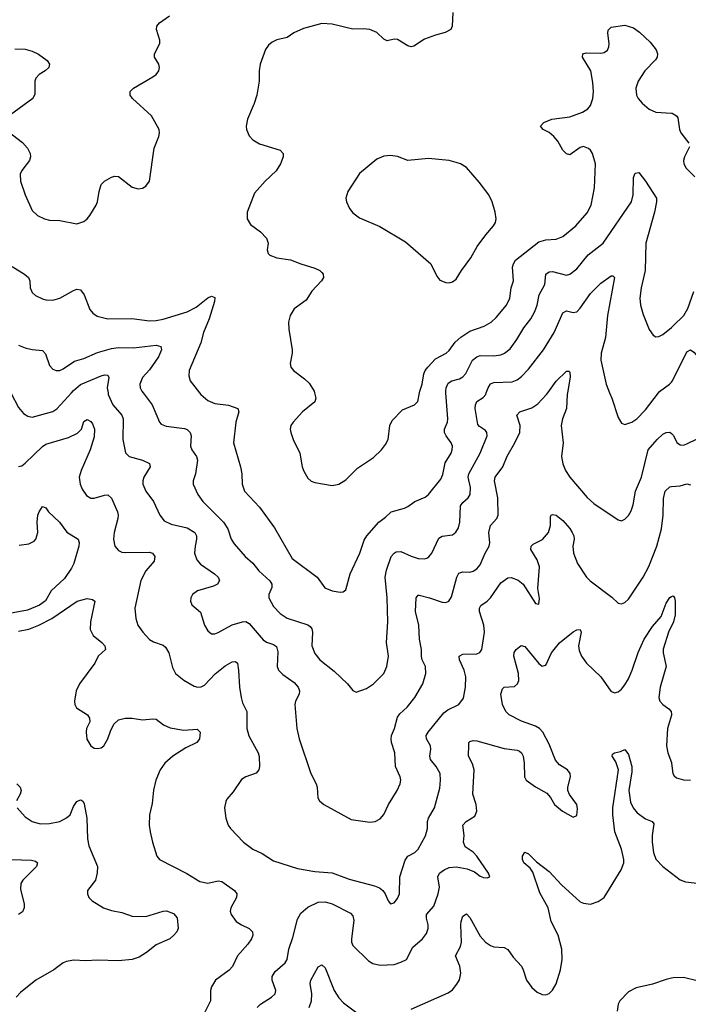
# Model space of a CAD drawing. Header units: inches. Extents: x 1308439 to 1441336, y 959892 to 1036309.
# Tile 116 of 167: x 1406218 to 1410098, y 966449 to 972167. Entities that reach past the tile are written whole.
import ezdxf

# ---------------------------------------------------------------- set-up
doc = ezdxf.new("R2010")
doc.units = ezdxf.units.IN
doc.header["$MEASUREMENT"] = 0
for name, color, linetype in [('B4906', 7, 'Continuous'), ('B4907', 7, 'Continuous'), ('B4916', 7, 'Continuous'), ('B4917', 7, 'Continuous')]:
    doc.layers.add(name, color=color, linetype=linetype)

msp = doc.modelspace()

# ---------------------------------------------------------------- linework, layer by layer
at = {"layer": 'B4906', "color": 6}
for points, elevation in [([(1406165.7, 970000), (1406210, 969915.8), (1406239.5, 969879.5), (1406263.9, 969863.9), (1406290, 969859.6), (1406410, 969891.7), (1406433.5, 969906.5), (1406517.4, 970000)], 2600), ([(1406730.4, 970000), (1406731.9, 969990), (1406757.8, 969930), (1406809.8, 969870), (1406818.6, 969850), (1406816.2, 969730), (1406831.6, 969651.6), (1406853.3, 969630), (1406930, 969609.4), (1406971.4, 969590), (1406974.6, 969570), (1406938, 969510), (1406931.3, 969490), (1406931.8, 969470), (1406949.1, 969430), (1406994.3, 969370), (1407030, 969289.5), (1407056, 969256), (1407097.5, 969237.5), (1407190, 969215.7), (1407234, 969190), (1407243, 969170), (1407244.3, 969150), (1407235.1, 969110), (1407232, 969070), (1407244.6, 969030), (1407265.9, 969005.9), (1407347.9, 968950), (1407369.7, 968930), (1407376.9, 968910), (1407366.4, 968890), (1407342.1, 968877.9), (1407250.1, 968850), (1407221, 968830), (1407211, 968810), (1407209.6, 968790), (1407217.4, 968770), (1407266.4, 968726.4), (1407290.1, 968650), (1407310, 968618.1), (1407330, 968601.5), (1407350, 968599.7), (1407370, 968608.1), (1407450, 968653.2), (1407509.6, 968670.4), (1407530, 968671.3), (1407550, 968660.7), (1407630, 968566.1), (1407650, 968551.6), (1407690, 968539.6), (1407707, 968527), (1407715.8, 968495.8), (1407711.6, 968411.6), (1407719.4, 968390), (1407744, 968364), (1407810, 968317.1), (1407832.8, 968290), (1407840.8, 968270), (1407838.9, 968250), (1407818.8, 968210), (1407814.5, 968190), (1407826.6, 968050), (1407839.8, 967990), (1407906.9, 967790), (1407938.6, 967730), (1407943.9, 967710), (1407947.3, 967647.3), (1407956.8, 967630), (1407983.2, 967610), (1408141.8, 967521.8), (1408250, 967505.9), (1408280.5, 967510), (1408310, 967526.3), (1408330, 967550.9), (1408357.7, 967610), (1408408.2, 967690), (1408426.5, 967730), (1408430, 967750), (1408426.5, 967770), (1408398, 967830), (1408394.5, 967910), (1408375.9, 967970), (1408372.8, 967990), (1408375.8, 968010), (1408393.3, 968050), (1408410, 968117.4), (1408423.9, 968136.1), (1408465.7, 968174.3), (1408510.4, 968230), (1408557.7, 968310), (1408575, 968370), (1408572.5, 968410), (1408552.7, 968450), (1408549, 968469), (1408550.3, 968510), (1408538.4, 968570), (1408533.4, 968650), (1408514.6, 968730), (1408518.5, 968810), (1408530, 968824.7), (1408535.2, 968824.8), (1408596.6, 968810), (1408670, 968784.7), (1408690, 968783), (1408707.1, 968790), (1408723.8, 968816.2), (1408754.7, 968930), (1408766.4, 968953.6), (1408790, 968960.7), (1408830, 968958.4), (1408850, 968963.8), (1408870, 968977.4), (1408890, 969001.4), (1408919, 969070), (1408941.6, 969110), (1408945.1, 969130), (1408940.9, 969190), (1408949.3, 969230), (1408987.4, 969270), (1408994.3, 969290), (1408992.3, 969390), (1408972.3, 969490), (1408976.1, 969510), (1409021, 969570), (1409047.4, 969632.6), (1409091.4, 969710), (1409119.3, 969770), (1409121.6, 969810), (1409101.8, 969870), (1409119.1, 969890), (1409190, 969912.5), (1409224, 969936), (1409274.4, 969990), (1409281.6, 970000)], 2600), ([(1406934.3, 970000), (1406985.4, 969930), (1407028.5, 969830), (1407038.9, 969818.9), (1407067.1, 969807.1), (1407173.9, 969793.9), (1407190, 969786.8), (1407207, 969770), (1407212, 969750), (1407209.2, 969690), (1407216, 969670), (1407242.8, 969630), (1407248.7, 969610), (1407238.3, 969530), (1407225, 969490), (1407223.6, 969470), (1407250.6, 969410), (1407280.9, 969370), (1407400, 969250), (1407425.8, 969210), (1407445.5, 969150), (1407463, 969123), (1407526.2, 969050), (1407570.3, 969010.3), (1407605.7, 968965.7), (1407668.6, 968908.6), (1407681, 968890), (1407681.1, 968870), (1407663.2, 968830), (1407662.7, 968810), (1407690, 968760.2), (1407730, 968718.2), (1407770, 968692), (1407890, 968653), (1407903.2, 968643.2), (1407912.8, 968630), (1407917.3, 968610), (1407913.6, 968530), (1407930, 968486.1), (1407960.2, 968450), (1408043, 968383), (1408119, 968310), (1408150, 968271), (1408170, 968261.7), (1408230, 968283.8), (1408270, 968310.1), (1408330, 968370), (1408348.5, 968411.5), (1408357.9, 968470), (1408345.5, 968550), (1408354.8, 968670), (1408349.3, 968810), (1408338.2, 968930), (1408345.9, 968970), (1408372.9, 969050), (1408390, 969069.3), (1408403.3, 969076.6), (1408430, 969079.3), (1408490, 969051), (1408530, 969038.9), (1408564, 969036), (1408579.7, 969040.3), (1408592.6, 969047.4), (1408610, 969069.7), (1408650, 969156), (1408670, 969167.8), (1408730, 969176.1), (1408748.9, 969191.1), (1408763.2, 969216.8), (1408772.3, 969250), (1408776.2, 969343.8), (1408790, 969363.8), (1408820.3, 969390), (1408831.8, 969410), (1408834.2, 969450), (1408820.8, 969510), (1408823.3, 969530), (1408890, 969650), (1408931.1, 969750), (1408929.1, 969770), (1408920.7, 969780.7), (1408885.1, 969805.1), (1408877.1, 969817.1), (1408861, 969910), (1408862, 969930), (1408870.6, 969949.4), (1408906.4, 969973.6), (1408921.9, 969990), (1408925.5, 970000)], 2700), ([(1407261.4, 970000), (1407269.2, 969990), (1407310, 969955), (1407350, 969939), (1407428.9, 969928.9), (1407483.7, 969910), (1407488.9, 969890), (1407472.6, 969830), (1407458.2, 969710), (1407499.3, 969570), (1407505.8, 969530), (1407507.9, 969470), (1407521.8, 969430), (1407610, 969335.5), (1407695.4, 969215.4), (1407798.5, 969038.5), (1407944.8, 968930), (1407988.7, 968868.7), (1408030, 968850.1), (1408077.3, 968842.7), (1408094.8, 968845.2), (1408110, 968856), (1408136, 968950), (1408190.8, 969070), (1408215.8, 969144.2), (1408232.6, 969170), (1408302.5, 969250), (1408341.4, 969278.6), (1408373.9, 969310), (1408450, 969330.9), (1408470, 969340.3), (1408509.9, 969370), (1408570, 969393.9), (1408590, 969410.5), (1408661.8, 969498.2), (1408673.3, 969526.7), (1408686.2, 969593.8), (1408721.3, 969650), (1408727.8, 969670), (1408728.4, 969690), (1408720.7, 969710), (1408691.6, 969750), (1408683, 969770), (1408682.3, 969790), (1408699.5, 969830), (1408701.3, 969850), (1408691.4, 970000)], 2800), ([(1407929.1, 970000), (1407937.1, 969970), (1407930, 969948.7), (1407858.2, 969890), (1407805.4, 969830), (1407791.8, 969810), (1407787.4, 969790), (1407790.1, 969770), (1407804.4, 969730), (1407843.9, 969650), (1407857.2, 969570), (1407866, 969546), (1407890, 969504.6), (1407910, 969487), (1407930, 969478.6), (1408030, 969462.7), (1408070, 969469.4), (1408110, 969494.2), (1408177.1, 969562.9), (1408270, 969624.2), (1408316.5, 969670), (1408340.6, 969699.4), (1408355, 969730), (1408366.3, 969810), (1408379.7, 969840.3), (1408439, 969901), (1408508.7, 969930), (1408527.8, 969950), (1408538.2, 970000)], 2900), ([(1409396.2, 970000), (1409394.5, 969990), (1409390.5, 969910), (1409367.8, 969850), (1409360.5, 969810), (1409370.7, 969710), (1409361.6, 969630), (1409370, 969587.6), (1409385.5, 969550), (1409410.1, 969510), (1409510, 969393.2), (1409550, 969357.1), (1409690, 969263.4), (1409710, 969257.5), (1409730, 969265.7), (1409750, 969287.3), (1409765.5, 969314.5), (1409776.9, 969350), (1409791.3, 969430), (1409826.9, 969510), (1409865.5, 969670), (1409916.3, 969730), (1409950, 969759.8), (1409970, 969769), (1409990, 969771.5), (1410000, 969763.2)], 2600), ([(1409641, 970000), (1409653.5, 969970), (1409690, 969856.1), (1409710, 969824.6), (1409730, 969816.2), (1409770, 969829), (1409799, 969850), (1409850, 969901.7), (1409923.8, 970000)], 2700), ([(1406210, 969572.5), (1406230, 969576.5), (1406250, 969592.6), (1406350, 969688), (1406370, 969702), (1406500, 969740), (1406553.5, 969766.5), (1406576.3, 969790), (1406590, 969833.4), (1406599.7, 969840.3), (1406610, 969844.8), (1406630, 969834), (1406640.1, 969820.1), (1406652.4, 969790), (1406650, 969744.2), (1406626.1, 969670), (1406573.9, 969550), (1406563.4, 969510), (1406569.3, 969470), (1406580.8, 969440.8), (1406604.9, 969404.9), (1406629.5, 969389.5), (1406650, 969388.2), (1406710, 969406.7), (1406728.1, 969408.1), (1406749.5, 969389.5), (1406784.6, 969310), (1406789, 969290), (1406787.6, 969270), (1406766.3, 969190), (1406762, 969150), (1406769.8, 969110), (1406790, 969084.2), (1406810, 969074), (1406830, 969072.2), (1406970, 969074.8), (1406988.6, 969068.6), (1407001.8, 969050), (1406997.4, 969022.6), (1406950, 968966.7), (1406919.9, 968910), (1406886.5, 968750), (1406890.9, 968690), (1406903.5, 968650), (1406931.2, 968610), (1406970, 968568.3), (1406993.5, 968553.5), (1407050, 968534.6), (1407063.3, 968523.3), (1407082.3, 968490), (1407104.2, 968404.2), (1407120.9, 968370), (1407170, 968330.7), (1407230, 968296.9), (1407251.5, 968291.5), (1407270, 968293.4), (1407290, 968302.8), (1407352.1, 968367.9), (1407410, 968414.4), (1407450, 968437.2), (1407470, 968440.3), (1407481.2, 968430), (1407488.2, 968388.2), (1407492.5, 968290), (1407502, 968230), (1407510, 968200.8), (1407534.8, 968150), (1407534.8, 968050), (1407548, 968008), (1407601.1, 967910), (1407607.3, 967887.3), (1407609.8, 967830), (1407605.3, 967810), (1407589.1, 967790.9), (1407529.6, 967770.4), (1407505.4, 967754.6), (1407457.1, 967682.9), (1407420, 967640), (1407412.9, 967627), (1407406.3, 967590), (1407413.2, 967530), (1407427.4, 967490), (1407440.1, 967470), (1407516.9, 967390), (1407570, 967350.5), (1407624.2, 967324.2), (1407690, 967282.4), (1407830, 967237.7), (1407930, 967219.7), (1408030, 967212.3), (1408130, 967175.9), (1408277.1, 967137.1), (1408305.2, 967125.2), (1408325.3, 967110), (1408338.8, 967090), (1408355.3, 967050), (1408370, 967033.1), (1408390, 967037.7), (1408410, 967063.9), (1408421.5, 967090), (1408423.2, 967190), (1408454.1, 967285.9), (1408470, 967308.8), (1408510.1, 967329.9), (1408530.8, 967349.2), (1408571.8, 967428.2), (1408584.1, 967470), (1408584.8, 967510), (1408590.1, 967529.9), (1408624.6, 967590), (1408655.4, 967704.6), (1408660, 967750), (1408657, 967790), (1408635, 967830), (1408601.8, 967870), (1408597, 967890), (1408602.8, 967930), (1408600.8, 967950), (1408579, 967990), (1408576, 968010), (1408587.7, 968030), (1408678.8, 968141.2), (1408701.6, 968158.4), (1408765.6, 968190), (1408793.5, 968226.5), (1408805.3, 968290), (1408806.3, 968350), (1408797.3, 968390), (1408770.5, 968450), (1408768.9, 968470), (1408790, 968482.7), (1408870, 968483.6), (1408888.2, 968491.8), (1408899.2, 968510), (1408915.3, 968610), (1408910.3, 968650), (1408885.1, 968730), (1408886.4, 968750), (1408893.9, 968766.1), (1408930, 968790), (1408950, 968810), (1409010, 968897), (1409050, 968926), (1409070, 968928.2), (1409110, 968912.1), (1409140.1, 968890), (1409210, 968776.3), (1409230, 968772.2), (1409233.3, 968806.7), (1409224.4, 968864.4), (1409235, 968990), (1409220.5, 969030), (1409184.4, 969090), (1409185, 969110), (1409197.8, 969122.2), (1409250.8, 969149.2), (1409287, 969190), (1409298.8, 969230), (1409298.5, 969281.5), (1409301.5, 969290), (1409310, 969294.2), (1409330, 969289.1), (1409370, 969259.6), (1409410, 969213.1), (1409423.7, 969190), (1409433, 969170), (1409435.6, 969150), (1409427.2, 969110), (1409431.7, 969070), (1409455.5, 969010), (1409506.3, 968930), (1409528.2, 968908.2), (1409653, 968813), (1409690, 968777.8), (1409710, 968773.9), (1409730, 968782.4), (1409750, 968802.5), (1409835.9, 968930), (1409867.9, 968992.1), (1409915.8, 969110), (1409941.5, 969210), (1409951.5, 969290), (1409953.6, 969386.4), (1409963.7, 969430), (1409990, 969455.2), (1410000, 969456.2)], 2500), ([(1406214.8, 969114.8), (1406270, 969122.4), (1406301.9, 969138.1), (1406311.5, 969150), (1406322.3, 969190), (1406318.8, 969250), (1406323.6, 969290), (1406330, 969310.1), (1406350, 969340.6), (1406370, 969332.1), (1406384.2, 969310), (1406449, 969250), (1406492, 969192), (1406557, 969150), (1406562.5, 969130), (1406560.2, 969110), (1406531.8, 969010), (1406518.6, 968981.4), (1406478.4, 968921.6), (1406400.2, 968850), (1406367.2, 968792.8), (1406332.4, 968767.6), (1406262.6, 968737.4), (1406116.3, 968710)], 2400), ([(1406210, 968616.9), (1406270, 968627.2), (1406328.1, 968650), (1406403.1, 968690), (1406551.6, 968790), (1406610, 968805.8), (1406640.9, 968800.9), (1406653.3, 968790), (1406627.6, 968670), (1406626.7, 968626.7), (1406644.7, 968590), (1406694.2, 968550), (1406711.6, 968530), (1406714.7, 968510), (1406673.6, 968470), (1406653.1, 968430), (1406564.5, 968310), (1406545.9, 968270), (1406535.2, 968210), (1406537, 968190), (1406547, 968170), (1406610.4, 968130.4), (1406623.4, 968110), (1406624.4, 968090), (1406605.5, 968050), (1406602.5, 968030), (1406608.1, 967988.1), (1406629.6, 967950), (1406650, 967937.2), (1406670, 967933.8), (1406690, 967938.6), (1406706.3, 967950), (1406729.9, 967989.9), (1406743.8, 968036.2), (1406763.8, 968076.2), (1406790, 968101.1), (1406829.1, 968110.9), (1406870, 968111.4), (1406930, 968100.2), (1406990, 968107.7), (1407010, 968105.4), (1407052.2, 968072.2), (1407090, 968055.5), (1407170, 968040.5), (1407247.9, 968047.9), (1407264, 968030), (1407260.8, 967990), (1407244.7, 967970), (1407182, 967938), (1407105.7, 967890), (1407059.4, 967850), (1407032.7, 967810), (1407007.8, 967750), (1406993.2, 967693.2), (1406985.8, 967614.3), (1406971.2, 967548.8), (1406969.7, 967490), (1406974.2, 967450), (1406988.8, 967390), (1407013.7, 967310), (1407029.6, 967290), (1407188.1, 967208.1), (1407262.2, 967162.2), (1407310, 967152.9), (1407370, 967165.9), (1407390, 967163.1), (1407464.2, 967110), (1407477.2, 967090), (1407474.8, 967070), (1407443, 967010), (1407439.7, 966990), (1407444.7, 966970), (1407474, 966930), (1407504.3, 966910), (1407549, 966889), (1407569.1, 966870), (1407571.2, 966850), (1407563.7, 966830), (1407541.8, 966798.2), (1407481.9, 966730), (1407452.3, 966667.7), (1407433.2, 966646.8), (1407354.1, 966590), (1407330.1, 966550), (1407325.3, 966530), (1407325, 966470), (1407290, 966400.4)], 2400), ([(1407595.4, 966430), (1407615, 966450), (1407677.9, 966490), (1407699.9, 966510), (1407704.7, 966530), (1407683.4, 966590), (1407683.6, 966610), (1407700.5, 966639.5), (1407757.5, 966690), (1407770.1, 966709.9), (1407778.8, 966770), (1407803.6, 966836.4), (1407830, 966943.1), (1407850, 966977.7), (1407890, 967012.5), (1407950, 967041.7), (1407990, 967043.3), (1408030, 967031.6), (1408137.5, 966977.5), (1408150, 966963.3), (1408156.4, 966936.4), (1408142.3, 966830), (1408142.3, 966810), (1408149.9, 966789.9), (1408241.6, 966701.6), (1408266.4, 966686.4), (1408310, 966677.2), (1408390, 966681.1), (1408430, 966692.8), (1408463, 966710), (1408499.5, 966780.5), (1408555, 966830), (1408579.2, 966860.8), (1408588.8, 966890), (1408589, 966910), (1408578.6, 966950), (1408579.1, 966970), (1408620.6, 967019.4), (1408646.7, 967090), (1408654.5, 967130), (1408643.2, 967190), (1408654.6, 967210), (1408680.1, 967230), (1408710, 967243.9), (1408750, 967247.4), (1408815.3, 967235.3), (1408857.4, 967217.4), (1408890, 967192.8), (1408910, 967185.5), (1408930, 967184.1), (1408945.1, 967190), (1408938.3, 967210), (1408870.6, 967310), (1408850, 967331.8), (1408802.9, 967362.9), (1408793.8, 967390), (1408797.6, 967430), (1408788.9, 967490), (1408807.7, 967510), (1408858.2, 967541.8), (1408870.4, 967570), (1408866.9, 967610), (1408847.2, 967670), (1408854.1, 967810), (1408845.3, 967845.3), (1408822.3, 967890), (1408823.2, 967956.8), (1408824.5, 967970), (1408830, 967976), (1408850, 967981.9), (1408870, 967979.7), (1409030, 967933.7), (1409104.3, 967924.3), (1409118.7, 967918.7), (1409130.1, 967910.1), (1409139.2, 967890), (1409145.8, 967850), (1409146.4, 967770), (1409157.7, 967750), (1409210, 967712.8), (1409276, 967676), (1409297.5, 967650), (1409320.5, 967610), (1409367.1, 967570), (1409430, 967534.9), (1409450, 967545.5), (1409454.9, 967585.1), (1409450.8, 967610), (1409407.9, 967667.9), (1409397.8, 967690), (1409398.1, 967710), (1409414.8, 967770), (1409412.2, 967790), (1409396.2, 967810), (1409350, 967840.1), (1409326.2, 967866.2), (1409290, 967959.8), (1409254.4, 968030), (1409234.2, 968050), (1409210, 968063.8), (1409130, 968093.8), (1409058.7, 968130), (1409039, 968150), (1409019.1, 968190), (1409008.9, 968250), (1409019.1, 968280.9), (1409030, 968291.1), (1409090, 968294.8), (1409107.4, 968310), (1409114.3, 968330), (1409112.2, 968370), (1409084.4, 968470), (1409087.3, 968492.7), (1409099.1, 968510), (1409128, 968532), (1409150, 968526.7), (1409230, 968428.7), (1409250, 968412.8), (1409264.1, 968416), (1409270, 968419.4), (1409303.4, 968490), (1409350, 968549.3), (1409430, 968612.5), (1409450, 968622.9), (1409470, 968626.5), (1409475, 968610), (1409460.3, 968530), (1409464.1, 968504.1), (1409478, 968470), (1409506.2, 968430), (1409589.3, 968350), (1409648.6, 968268.6), (1409670, 968258.9), (1409690, 968262.9), (1409710, 968278.6), (1409730, 968303.6), (1409750, 968339.4), (1409772.4, 968390), (1409806.9, 968493.1), (1409841.3, 968570), (1409890, 968643), (1409939.6, 968700.4), (1409970, 968778.4), (1409990, 968811.6), (1410000, 968816.9)], 2400), ([(1410000, 968645.7), (1409984.5, 968615.5), (1409951.5, 968511.5), (1409951.3, 968490), (1409968.3, 968410), (1409934.3, 968290), (1409926.7, 968230), (1409932.5, 968210), (1409949.2, 968190), (1409984.7, 968164.7), (1409997.8, 968150), (1410000, 968133.3)], 2400), ([(1410000, 968128.5), (1409977.9, 968050), (1409971.5, 967950), (1409979.5, 967910), (1410000, 967852.4)], 2400), ([(1408490, 966420.8), (1408704.7, 966515.3), (1408730, 966533.7), (1408754.9, 966565.1), (1408769.3, 966590.7), (1408777.5, 966630), (1408772, 966670), (1408747, 966730), (1408775.9, 966784.1), (1408781.9, 966810), (1408776.7, 966910), (1408780.1, 966930), (1408790, 966961.6), (1408810, 966975.2), (1408830, 966953.6), (1408890, 966845.3), (1408921.1, 966810), (1408950, 966790), (1408970, 966783), (1409030, 966779.4), (1409050, 966768.1), (1409082.2, 966722.2), (1409129.7, 966670), (1409140.3, 966650), (1409159.1, 966590), (1409190, 966545.8), (1409220.4, 966520.4), (1409250, 966505.7), (1409270, 966504.3), (1409290, 966512), (1409310, 966531.1), (1409330, 966568.1), (1409355.9, 966650), (1409366, 966710), (1409364.3, 966770), (1409341.6, 966850), (1409302.2, 966930), (1409284.2, 967010), (1409236.3, 967096.3), (1409196.4, 967216.4), (1409179.3, 967239.3), (1409143.5, 967270), (1409135.8, 967290), (1409135.9, 967310), (1409150, 967332.6), (1409170, 967322.6), (1409216.8, 967276.8), (1409290, 967220.7), (1409361.9, 967141.9), (1409470, 967044.6), (1409490, 967035.5), (1409530, 967030.6), (1409574.8, 967045.2), (1409609.9, 967070.1), (1409707.7, 967230), (1409722.8, 967270), (1409723.1, 967290), (1409710.2, 967349.8), (1409671, 967450), (1409659, 967550), (1409660, 967590), (1409692, 967810), (1409676.7, 967856.7), (1409655.3, 967890), (1409658.3, 967901.7), (1409669.3, 967910), (1409703.4, 967916.6), (1409730, 967928), (1409750, 967900.3), (1409769.5, 967829.5), (1409770, 967799.6), (1409751.9, 967690), (1409762.4, 967622.4), (1409777.5, 967590), (1409801.8, 967561.8), (1409850, 967526.5), (1409888.4, 967510), (1409896.9, 967496.9), (1409888.2, 967430), (1409888.9, 967391.1), (1409894.8, 967330), (1409910, 967291.9), (1409950, 967250.1), (1410000, 967211)], 2300), ([(1406201.5, 967730), (1406220.4, 967710), (1406225.7, 967690), (1406220.6, 967670), (1406198.1, 967630)], 2300), ([(1406202.5, 967590), (1406250, 967538.5), (1406290.3, 967510.3), (1406336.9, 967496.9), (1406390, 967498.3), (1406450, 967511.4), (1406490, 967531.1), (1406510.7, 967550), (1406530, 967597.3), (1406550, 967627.6), (1406570, 967637.1), (1406575.5, 967635.5), (1406586.4, 967626.4), (1406592.4, 967612.4), (1406607.8, 967530), (1406611.4, 967410), (1406617.9, 967370), (1406668.9, 967250), (1406668.1, 967211.9), (1406658.2, 967170), (1406611.5, 967110), (1406610.1, 967090), (1406618.4, 967070), (1406637.6, 967050), (1406704, 967010), (1406750, 966993.3), (1406810, 966982.5), (1406870, 966960.9), (1406950, 966959.5), (1407050, 966990.6), (1407070, 966991.9), (1407110, 966977.3), (1407130.8, 966950.8), (1407136.4, 966890), (1407129.2, 966870), (1407112.9, 966850), (1407088.7, 966830), (1407010, 966793.6), (1406953.6, 966750), (1406910, 966723.7), (1406870, 966709.6), (1406790, 966700.7), (1406670, 966706), (1406602.3, 966702.3), (1406530, 966704.6), (1406490, 966698), (1406470, 966689.5), (1406416.3, 966650), (1406311.9, 966590), (1406221.6, 966518.4), (1406198, 966490)], 2300), ([(1406170, 967290.4), (1406286.9, 967286.9), (1406310, 967279.7), (1406321.4, 967270), (1406315.7, 967250), (1406236.4, 967170), (1406223.9, 967150), (1406222.8, 967117.2), (1406242.9, 967030), (1406243.3, 967010), (1406233.5, 966986.5), (1406210, 966969.7)], 2200), ([(1407897.4, 966430), (1407910.1, 966470), (1407912.1, 966510), (1407903, 966570), (1407906.4, 966590), (1407950, 966667.4), (1407970, 966678.5), (1407990, 966661.2), (1408042.1, 966530), (1408070, 966486.1), (1408097.2, 966457.2), (1408190, 966388)], 2300), ([(1410000, 966600.2), (1409970, 966593.6), (1409890, 966565.7), (1409794.8, 966545.2), (1409750, 966522.3), (1409700.3, 966470), (1409690.5, 966450), (1409685.1, 966410)], 2300)]:
    msp.add_lwpolyline(points, dxfattribs=dict(at, elevation=elevation))
at = {"layer": 'B4907', "color": 6}
for points, elevation in [([(1408730.3, 972210), (1408727.2, 972130), (1408720.4, 972110), (1408686.8, 972093.2), (1408630, 972077.7), (1408566.5, 972053.5), (1408505.8, 972014.2), (1408490, 972009.8), (1408470, 972015.8), (1408410, 972052.2), (1408390, 972055), (1408350, 972044.8), (1408330, 972053.5), (1408290, 972092.1), (1408250, 972109.9), (1408210, 972114.4), (1408150, 972111.6), (1408030, 972142.2), (1407970, 972145.3), (1407863.7, 972116.3), (1407809.2, 972090.8), (1407770, 972063.7), (1407710, 972049.9), (1407682.9, 972037.1), (1407661.3, 972018.7), (1407644.9, 971995.1), (1407613.2, 971910), (1407606.4, 971870), (1407607.7, 971810), (1407593.1, 971730), (1407578.7, 971681.3), (1407540.1, 971590), (1407531.6, 971550), (1407533.2, 971530), (1407550, 971492), (1407570.1, 971470), (1407610, 971447.2), (1407728.2, 971410), (1407747, 971390), (1407746.8, 971370), (1407731, 971330), (1407706.7, 971290), (1407641.4, 971230), (1407579.9, 971160.1), (1407537, 971050), (1407536.8, 971010), (1407557.8, 970977.8), (1407615.1, 970935.1), (1407650, 970899.3), (1407658.7, 970870), (1407653.3, 970830), (1407658.9, 970810), (1407670, 970800.4), (1407710, 970784.5), (1407790, 970773.3), (1407850, 970749.4), (1407930, 970725.2), (1407959, 970710), (1407970, 970699.3), (1407977.8, 970690), (1407981.3, 970670), (1407969.6, 970650), (1407913.8, 970590), (1407881, 970539), (1407811.1, 970488.9), (1407788, 970450), (1407778.4, 970410), (1407778.6, 970370), (1407798.6, 970250), (1407799.3, 970230), (1407787.3, 970170), (1407791.2, 970150), (1407806.4, 970130), (1407870, 970082.2), (1407896.7, 970056.7), (1407926.4, 970010), (1407929.1, 970000)], 2900), ([(1406150, 971517.4), (1406234.7, 971454.7), (1406261.9, 971421.9), (1406279.1, 971390), (1406280.7, 971370), (1406274.5, 971350), (1406230, 971291.5), (1406221, 971270), (1406222.7, 971230), (1406249.1, 971150), (1406290, 971059.6), (1406320.2, 971030), (1406361.6, 971010), (1406390, 971004), (1406450, 971001.9), (1406550, 970981.7), (1406590, 970995.2), (1406610, 971010.2), (1406625.2, 971030), (1406661.7, 971090), (1406670, 971110.5), (1406679.4, 971170), (1406691.2, 971210), (1406709.9, 971230.1), (1406750, 971252.8), (1406770, 971258.4), (1406790, 971256.2), (1406870, 971195.7), (1406905.7, 971185.7), (1406930, 971188.6), (1406950, 971199.8), (1406971.2, 971230), (1406998.2, 971421.8), (1407025.1, 971490), (1407029.4, 971510), (1407026.5, 971530), (1406982.8, 971610), (1406873, 971710), (1406859.2, 971730), (1406859.2, 971750), (1406877.7, 971770), (1406990, 971834.7), (1407010.5, 971850), (1407024.9, 971870), (1407029.3, 971890), (1407024.4, 971910), (1406999.9, 971950), (1406999.5, 971959.5), (1406999.1, 971970), (1407029.9, 972030), (1407031.7, 972048.3), (1407011.5, 972110), (1407014.1, 972130), (1407029.2, 972150), (1407086.3, 972190)], 2900), ([(1408538.2, 970000), (1408540.2, 970010), (1408554, 970050), (1408563.3, 970110), (1408570.9, 970130), (1408586, 970150), (1408630, 970197.3), (1408693.1, 970230), (1408710, 970246.4), (1408744.8, 970295.2), (1408776.8, 970323.2), (1408830, 970357.8), (1408912.8, 970387.2), (1408953.6, 970410), (1408982.9, 970437.1), (1409041.9, 970510), (1409062.8, 970550), (1409069.8, 970610), (1409082.6, 970650), (1409077.9, 970730), (1409082.6, 970750), (1409094.3, 970770), (1409230, 970877.8), (1409270, 970889.5), (1409330, 970892.9), (1409370, 970908.4), (1409445.9, 970970), (1409510, 971046.4), (1409533.6, 971090), (1409553.1, 971190), (1409559.2, 971330), (1409541.9, 971390), (1409530, 971409.9), (1409518.8, 971418.8), (1409490, 971430.4), (1409470, 971425.2), (1409410, 971383.4), (1409390, 971387.5), (1409370, 971410.6), (1409341.3, 971461.3), (1409317.7, 971490), (1409290, 971512.7), (1409254.5, 971530), (1409239.4, 971550), (1409259.1, 971570), (1409305.6, 971590), (1409410, 971603.8), (1409483.1, 971630), (1409514.6, 971650), (1409531, 971670), (1409544.3, 971710), (1409547.2, 971750), (1409543.4, 971803.4), (1409532.8, 971870), (1409483.9, 971950), (1409485.5, 971970), (1409505, 971975), (1409590, 971972.1), (1409610, 971976.7), (1409628.8, 971990), (1409637.1, 972010), (1409638.8, 972030), (1409630.8, 972089.2), (1409633.1, 972106.9), (1409650, 972124.2), (1409730, 972136), (1409779.6, 972119.6), (1409814.9, 972094.9), (1409877.1, 972037.1), (1409911.7, 971991.7), (1409918.7, 971970), (1409916.6, 971950), (1409906.4, 971933.6), (1409844.6, 971870), (1409807, 971810), (1409793.6, 971770), (1409796.7, 971730), (1409806.8, 971710), (1409830, 971681.9), (1409870, 971647.6), (1409910, 971630.9), (1410000, 971625.3)], 2900), ([(1406190, 971998.1), (1406250, 971996.4), (1406290, 971984.8), (1406327.1, 971967.1), (1406376.1, 971930), (1406390.1, 971910), (1406387.4, 971890), (1406365.7, 971870), (1406331.4, 971848.6), (1406312, 971828), (1406304.9, 971810), (1406305.5, 971734.5), (1406294.4, 971710), (1406164.2, 971615.8)], 2900), ([(1408691.4, 970000), (1408690.7, 970010), (1408693.2, 970030), (1408704, 970056), (1408725.8, 970070), (1408770, 970081.5), (1408790, 970092.4), (1408806.7, 970113.2), (1408845.6, 970190), (1408869.9, 970210.1), (1408890, 970216.2), (1408970, 970214.9), (1409010, 970221.1), (1409031.2, 970230), (1409063.5, 970256.5), (1409102.7, 970310), (1409142.3, 970377.7), (1409182.9, 970430), (1409207.1, 970472.8), (1409221.4, 970510), (1409232.1, 970570), (1409264.7, 970630), (1409271.3, 970690), (1409290, 970703.3), (1409310, 970705.2), (1409390, 970684.5), (1409410, 970688.6), (1409450, 970721.2), (1409517.5, 970802.5), (1409603.6, 970870), (1409767.9, 971110), (1409777.1, 971150), (1409780.1, 971250), (1409790, 971276), (1409810, 971279.6), (1409849.2, 971230), (1409913.8, 971130), (1409914, 971110), (1409902, 971050), (1409851.6, 970870), (1409846.9, 970710), (1409823.3, 970610), (1409815.9, 970550), (1409820, 970510), (1409835.4, 970455.3), (1409870, 970367.5), (1409894.7, 970334.7), (1409910, 970326.4), (1409927.6, 970327.6), (1409950, 970338.8), (1410000, 970380.7)], 2800), ([(1406173.3, 970733.3), (1406246.2, 970690), (1406267.7, 970670), (1406276.9, 970650), (1406277.9, 970610), (1406290, 970583.8), (1406310, 970566.5), (1406350, 970546), (1406370, 970540.8), (1406410, 970539.4), (1406450, 970549.8), (1406530, 970594.7), (1406550, 970601.8), (1406570, 970597.6), (1406591.2, 970570), (1406624.1, 970484.1), (1406642.6, 970462.6), (1406666.4, 970446.4), (1406730, 970430), (1406867.5, 970432.5), (1406970, 970418.9), (1407010, 970420.1), (1407050, 970427.6), (1407189.3, 970470.7), (1407242.6, 970497.4), (1407310, 970552.5), (1407330, 970562.3), (1407350, 970553.1), (1407347.3, 970530), (1407316.6, 970430), (1407285, 970350), (1407268.8, 970290), (1407200.5, 970130), (1407198.7, 970098.7), (1407206.5, 970070), (1407261.4, 970000)], 2800), ([(1408925.5, 970000), (1408936.3, 970030), (1408950, 970053.3), (1408970, 970061.2), (1409076, 970064), (1409104.6, 970075.4), (1409130, 970095.5), (1409170, 970138.4), (1409256.4, 970250), (1409318.5, 970350), (1409370, 970465.6), (1409390, 970476.3), (1409430, 970467.1), (1409450, 970471.3), (1409470, 970491.4), (1409530, 970577.8), (1409590, 970636.9), (1409650, 970679.9), (1409659, 970679), (1409669.4, 970669.4), (1409628.7, 970450), (1409617.4, 970322.6), (1409591.6, 970230), (1409590.8, 970190.8), (1409620.2, 970050), (1409641, 970000)], 2700), ([(1406210, 970276.4), (1406250, 970260.8), (1406290, 970251.6), (1406350, 970246), (1406367.7, 970227.7), (1406390, 970158.8), (1406410, 970137.1), (1406430, 970129.4), (1406450, 970130.7), (1406470, 970139.1), (1406536.3, 970183.7), (1406590, 970200.6), (1406670, 970235), (1406750, 970257.6), (1406790, 970264), (1406878.5, 970261.5), (1407010, 970276.8), (1407036, 970270), (1407039.6, 970250), (1407023.5, 970210), (1406970, 970134.2), (1406931.1, 970090), (1406915.4, 970050), (1406917.4, 970030), (1406927, 970010), (1406934.3, 970000)], 2700), ([(1406517.4, 970000), (1406530, 970014.1), (1406570, 970049.4), (1406690, 970098.9), (1406710, 970105.3), (1406730, 970102.2), (1406735.7, 970090), (1406725.9, 970030), (1406730.4, 970000)], 2600), ([(1409281.6, 970000), (1409330, 970067.4), (1409390, 970126.6), (1409405.3, 970125.3), (1409410, 970120.3), (1409411.9, 970091.9), (1409396.2, 970000)], 2600), ([(1409923.8, 970000), (1409930, 970008.2), (1409988.1, 970050), (1410000, 970062.8)], 2700)]:
    msp.add_lwpolyline(points, dxfattribs=dict(at, elevation=elevation))
at = {"layer": 'B4907', "color": 6, "elevation": 3000}
msp.add_lwpolyline([(1408370, 971379.1), (1408330, 971374.6), (1408290, 971356.5), (1408190, 971274.2), (1408122.5, 971170), (1408111.2, 971130), (1408114, 971110), (1408131.1, 971070), (1408150, 971045.8), (1408190, 971017.2), (1408307.3, 970967.3), (1408457.2, 970877.2), (1408603, 970750), (1408637.7, 970677.7), (1408655.1, 970655.1), (1408690, 970640.8), (1408710, 970639.7), (1408730, 970645.4), (1408750, 970660.2), (1408780.6, 970710), (1408835.9, 970784.1), (1408871.8, 970850), (1408921.8, 970918.2), (1408966.8, 970970), (1408978, 970990), (1408982.6, 971010), (1408977.8, 971050), (1408959.2, 971110), (1408939.9, 971150), (1408884.1, 971224.1), (1408810, 971308.2), (1408775.1, 971330), (1408750, 971339), (1408710, 971349.9), (1408590, 971362.1), (1408470, 971350.5), (1408410, 971372.5)], close=True, dxfattribs=at)
at = {"layer": 'B4916', "color": 6}
for points, elevation in [([(1410000, 969763.2), (1410012.7, 969752.7), (1410031.9, 969711.9), (1410050, 969699.1), (1410070, 969697.1), (1410090, 969704), (1410150, 969733.9)], 2600), ([(1410000, 969456.2), (1410050, 969461.1), (1410090, 969471.7), (1410110, 969466.5)], 2500), ([(1410000, 968816.9), (1410010, 968822.2), (1410018.2, 968810), (1410021, 968790), (1410020.9, 968710), (1410012.4, 968670), (1410000, 968645.7)], 2400), ([(1410000, 968133.3), (1410000.4, 968130), (1410000, 968128.5)], 2400), ([(1410000, 967852.4), (1410000.8, 967850), (1410008, 967790), (1410016, 967776), (1410030, 967764.4), (1410070, 967753.2), (1410110, 967751.6)], 2400), ([(1410000, 967211), (1410050, 967172), (1410081.1, 967161.1), (1410164.9, 967150)], 2300), ([(1410150, 966585.6), (1410070, 966603.8), (1410010, 966602.4), (1410000, 966600.2)], 2300)]:
    msp.add_lwpolyline(points, dxfattribs=dict(at, elevation=elevation))
at = {"layer": 'B4917', "color": 6}
for points, elevation in [([(1410000, 971625.3), (1410005, 971625), (1410029, 971610), (1410036.7, 971596.7), (1410046.7, 971530), (1410054.6, 971510), (1410101.6, 971450)], 2900), ([(1410105.1, 971430), (1410075.3, 971370), (1410070.6, 971350), (1410072.4, 971330), (1410084.6, 971304.6), (1410135.4, 971255.4)], 2900), ([(1410000, 970380.7), (1410010, 970389.1), (1410071.7, 970450), (1410095.9, 970490), (1410130, 970589.5)], 2800), ([(1410000, 970062.8), (1410006.7, 970070), (1410090, 970237.8), (1410110, 970249.2), (1410130, 970235.6), (1410170.9, 970190.9), (1410176.4, 970130), (1410182.4, 970110), (1410226.6, 970030), (1410233.8, 970000)], 2700)]:
    msp.add_lwpolyline(points, dxfattribs=dict(at, elevation=elevation))

doc.saveas('drawing.dxf')
